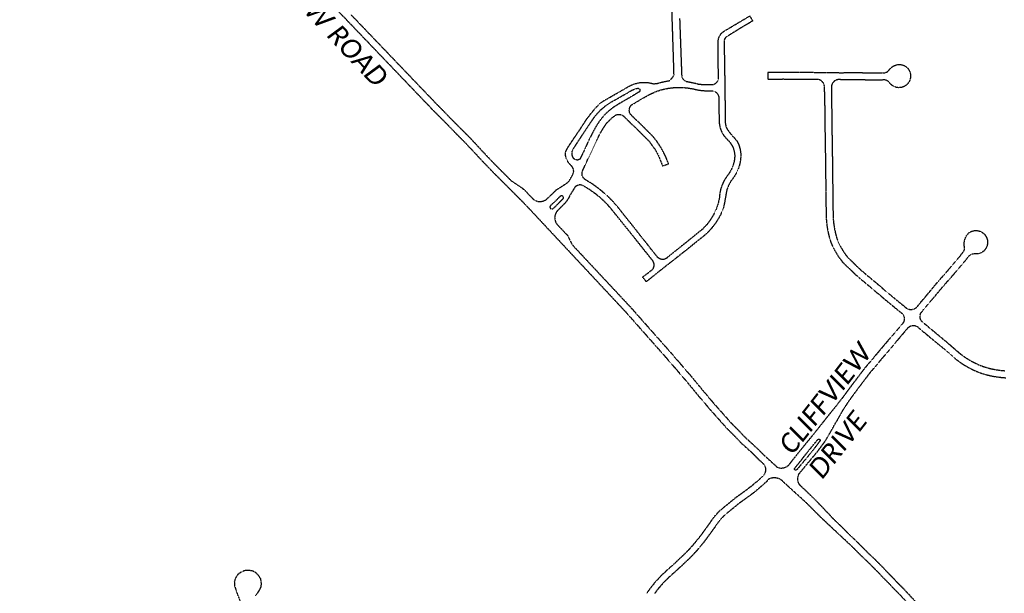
# Model space of a CAD drawing. Extents: x 2234729 to 2254000, y 588345 to 614924.
# Tile 4 of 10: x 2240808 to 2244351, y 598366 to 600430. Entities that reach past the tile are written whole.
import ezdxf

# ---------------------------------------------------------------- set-up
doc = ezdxf.new("R2010")
doc.units = 21
doc.header["$MEASUREMENT"] = 0
doc.linetypes.add('OhDOT_USTN3', pattern=[0.22, 0.165, -0.055])
doc.layers.add('PV_X_EOP', color=7, linetype='OhDOT_USTN3')
doc.layers.add('RW_X_Text', color=7, linetype='Continuous')
doc.styles.add('P_Slanted_Normal', font='calibrii.ttf', dxfattribs={"height": 0.14})

msp = doc.modelspace()

# ---------------------------------------------------------------- linework, layer by layer
at = {"layer": 'PV_X_EOP'}
msp.add_line((2243499.8, 600240.3), (2243500, 600215.3), dxfattribs=at)
for points in [[(2240427.1, 601640), (2240457.1, 601639.8), (2240544.8, 601634.7), (2240660.3, 601629.7), (2240755.7, 601624), (2240785.3, 601619.6), (2240798.6, 601615.1), (2240819.4, 601604.8), (2240835.6, 601593.2), (2240921, 601520.7), (2240982.8, 601465.1), (2241060.2, 601388.1), (2241133.8, 601313.2), (2241259, 601183), (2241461.5, 600976.3), (2241553.9, 600880.5), (2241606.4, 600828.3), (2241677.3, 600751.6), (2241769.5, 600654.7), (2241839.4, 600583.6), (2241869.3, 600550.3), (2241958.3, 600456.2), (2242000, 600412.7)], [(2242575.7, 599851.2), (2242615, 599825), (2242623.6, 599817.7), (2242655.3, 599784.7), (2242660.2, 599781.2), (2242665.7, 599778.5), (2242671.5, 599776.7), (2242677.5, 599775.9), (2242683.5, 599776), (2242689.5, 599777), (2242695.2, 599779), (2242700.6, 599781.9), (2242705.4, 599785.5), (2242732.8, 599812.5), (2242740.1, 599819), (2242750.8, 599825.4), (2242781.2, 599845.5), (2242785.1, 599849.8), (2242799.2, 599875.5), (2242800.9, 599881.5), (2242801.1, 599885.9), (2242800.6, 599890.3), (2242799.4, 599894.6), (2242797.5, 599898.6), (2242795, 599902.3), (2242791.9, 599905.5), (2242784.9, 599912.6), (2242779.1, 599920.8), (2242774.9, 599929.9), (2242772.3, 599939.6), (2242771.4, 599949.6), (2242773.5, 599957.7), (2242779.1, 599968.9), (2242806.5, 600010), (2242835.2, 600052.4), (2242848.5, 600073.4), (2242866.1, 600096.1), (2242879.3, 600112), (2242889, 600122.4), (2242899.7, 600131.8), (2242911.4, 600139.9), (2242923.9, 600146.7), (2242992.4, 600186.5), (2243007.1, 600194.5), (2243022.8, 600200.4), (2243039.1, 600203.9), (2243055.8, 600204.9), (2243072.5, 600203.6), (2243088.8, 600199.8), (2243096.9, 600200.6), (2243103.8, 600201.5), (2243120.9, 600206.2), (2243135.5, 600209.2), (2243145.4, 600210.9), (2243150.6, 600215.3), (2243155.3, 600220.4), (2243159.1, 600226.1), (2243162.1, 600232.3), (2243160.3, 600293.2), (2243154.8, 600460.7)], [(2242000, 600448.1), (2242316.1, 600117.9), (2242432.7, 600000)], [(2243182.2, 600434.1), (2243189.5, 600231.5), (2243189.8, 600227.5), (2243190.8, 600223.6), (2243192.4, 600219.9), (2243194.6, 600216.5), (2243197.4, 600213.6), (2243200.5, 600211.1), (2243204.1, 600209.2), (2243207.9, 600207.9), (2243222, 600205.3), (2243238.3, 600201.9), (2243249, 600198.9), (2243267.9, 600196.8), (2243299.1, 600196.8), (2243303.5, 600197.6), (2243307.7, 600199), (2243311.5, 600201.2), (2243314.9, 600204), (2243317.9, 600207.3), (2243320.2, 600211.1), (2243321.8, 600215.2), (2243321, 600333.9), (2243321, 600353.6), (2243322, 600360.5), (2243324.1, 600367.2), (2243327.2, 600373.5), (2243331.1, 600379.2), (2243335.9, 600384.3), (2243341.4, 600388.7), (2243347.5, 600392.1), (2243434.9, 600444), (2243444.8, 600425.5), (2243398.9, 600398.5), (2243355.3, 600371.1), (2243352, 600369.5), (2243349.2, 600367.4), (2243346.7, 600364.8), (2243344.7, 600361.9), (2243343.2, 600358.6), (2243342.3, 600355.1), (2243342.1, 600351.6), (2243342.4, 600348), (2243345, 600187.4), (2243346.3, 600067.8), (2243346.7, 600058), (2243347.7, 600050.9), (2243349.7, 600044), (2243352.7, 600037.4), (2243357.4, 600030.6), (2243366, 600019.4), (2243387, 599995.9), (2243390, 599991.2), (2243395.8, 599978.2), (2243399.8, 599964.6), (2243402, 599950.5), (2243402.3, 599936.3), (2243400.7, 599922.2), (2243397.5, 599906.5), (2243392.4, 599891.2), (2243385.6, 599876.7), (2243377.1, 599863.1), (2243367, 599849.8), (2243358.8, 599835.3), (2243352.7, 599819.8), (2243349.7, 599805.7), (2243343.3, 599769.3), (2243341.1, 599758.1), (2243337.3, 599746.1), (2243329.7, 599729), (2243320.7, 599712.5), (2243310.5, 599696.8), (2243299.1, 599681.9), (2243288.5, 599669.2), (2243276.6, 599657.7), (2243263.6, 599647.6), (2243213.5, 599606.9), (2243116.2, 599530.2), (2243062.2, 599487.4), (2243049.4, 599504.1), (2243085.4, 599531.9), (2243087.6, 599535.3), (2243089.2, 599539), (2243090.2, 599542.8), (2243090.7, 599546.8), (2243090.5, 599550.8), (2243089.6, 599554.7), (2243088.2, 599558.5), (2243086.2, 599561.9), (2243009.1, 599658.7), (2242941, 599743.1), (2242922.2, 599765.4), (2242902.3, 599784.7), (2242881.1, 599802.4), (2242858.5, 599818.4), (2242834.8, 599832.7), (2242831.3, 599834.2), (2242827.7, 599835.2), (2242823.9, 599835.6), (2242820.1, 599835.3), (2242816.4, 599834.5), (2242812.9, 599833.1), (2242809.7, 599831.1), (2242806.8, 599828.7), (2242804.4, 599825.8), (2242788.9, 599800.5), (2242782.9, 599788.5), (2242774.8, 599776.1), (2242770.1, 599770.6), (2242741.4, 599741.4), (2242737.8, 599736.3), (2242735, 599730.7), (2242733.3, 599724.7), (2242732.6, 599718.5), (2242733, 599712.2), (2242734.4, 599706.1), (2242736.8, 599700.4), (2242740.2, 599695.1), (2242744.4, 599690.4), (2242778.2, 599654.5), (2242796, 599620)], [(2242000, 600412.7), (2242298.6, 600100.8), (2242398.6, 600000)], [(2243911.8, 600239.2), (2243919, 600239.3), (2243920.5, 600239.6), (2243922, 600240), (2243923.5, 600240.4), (2243924.9, 600240.9), (2243926.4, 600241.5), (2243927.7, 600242.2), (2243929.1, 600242.9), (2243930.4, 600243.7), (2243931.7, 600244.6), (2243932.9, 600245.5), (2243934.1, 600246.5), (2243934.8, 600247.1), (2243935.8, 600248.8), (2243936.9, 600250.3), (2243938, 600251.8), (2243939.2, 600253.3), (2243940.5, 600254.7), (2243941.9, 600256.1), (2243943.2, 600257.4), (2243944.7, 600258.6), (2243946.2, 600259.8), (2243947.7, 600260.9), (2243949.3, 600262), (2243950.9, 600263), (2243952.6, 600263.9), (2243954.3, 600264.7), (2243956.1, 600265.5), (2243957.8, 600266.2), (2243959.6, 600266.8), (2243961.5, 600267.4), (2243963.3, 600267.8), (2243965.2, 600268.2), (2243967.1, 600268.5), (2243968.9, 600268.8), (2243970.8, 600268.9), (2243972.8, 600269), (2243974.7, 600269), (2243976.6, 600268.9), (2243978.5, 600268.7), (2243980.3, 600268.5), (2243982, 600268.2), (2243983.8, 600267.7), (2243985.5, 600267.2), (2243987.2, 600266.6), (2243988.9, 600265.9), (2243990.5, 600265.1), (2243992.1, 600264.3), (2243993.7, 600263.4), (2243995.2, 600262.4), (2243996.7, 600261.3), (2243998.1, 600260.2), (2243999.5, 600259), (2244000.8, 600257.8), (2244002.1, 600256.5), (2244003.3, 600255.2), (2244004.5, 600253.8), (2244005.6, 600252.3), (2244006.6, 600250.8), (2244007.6, 600249.3), (2244008.4, 600247.7), (2244009.3, 600246.1), (2244010, 600244.5), (2244010.7, 600242.8), (2244011.3, 600241.1), (2244011.8, 600239.3), (2244012.2, 600237.6), (2244012.6, 600235.8), (2244012.9, 600234), (2244013.1, 600232.2), (2244013.2, 600230.4), (2244013.3, 600228.6), (2244013.3, 600226.8), (2244013.2, 600225), (2244013, 600223.2), (2244012.7, 600221.4), (2244012.4, 600219.6), (2244011.9, 600217.9), (2244011.7, 600217.2), (2244011.3, 600215.4), (2244010.7, 600213.7), (2244010.1, 600212), (2244009.4, 600210.3), (2244008.6, 600208.7), (2244007.7, 600207), (2244006.8, 600205.5), (2244005.8, 600203.9), (2244004.8, 600202.4), (2244003.6, 600201), (2244002.5, 600199.6), (2244001.2, 600198.3), (2243999.9, 600197), (2243998.6, 600195.8), (2243997.2, 600194.6), (2243995.7, 600193.5), (2243994.2, 600192.5), (2243992.7, 600191.5), (2243991.1, 600190.6), (2243989.4, 600189.8), (2243987.8, 600189), (2243986.1, 600188.3), (2243984.4, 600187.7), (2243982.6, 600187.2), (2243980.9, 600186.7), (2243979.1, 600186.3), (2243977.3, 600186), (2243975.5, 600185.8), (2243973.6, 600185.7), (2243971.8, 600185.6), (2243970, 600185.6), (2243968.2, 600185.7), (2243966.3, 600185.9), (2243964.5, 600186.1), (2243962.7, 600186.5), (2243961, 600186.9), (2243959.2, 600187.4), (2243958.8, 600187.5), (2243956.9, 600188.3), (2243955, 600189.2), (2243953.1, 600190.2), (2243951.3, 600191.2), (2243949.5, 600192.3), (2243947.8, 600193.4), (2243946.1, 600194.7), (2243944.5, 600196), (2243942.9, 600197.3), (2243941.3, 600198.7), (2243939.9, 600200.2), (2243938.4, 600201.7), (2243937.1, 600203.3), (2243935.8, 600204.9), (2243934.5, 600206.6), (2243934.5, 600206.6), (2243933.5, 600207.6), (2243932.4, 600208.5), (2243931.2, 600209.3), (2243930, 600210), (2243928.8, 600210.7), (2243927.5, 600211.4), (2243926.2, 600211.9), (2243924.9, 600212.4), (2243923.5, 600212.8), (2243922.2, 600213.1), (2243920.8, 600213.3), (2243920.4, 600213.4), (2243913, 600214.2)], [(2243665, 600240.2), (2243614, 600240.1), (2243555.4, 600240.7), (2243499.8, 600240.3)], [(2243665.1, 600215.2), (2243613.9, 600215.1), (2243555.3, 600215.7), (2243500, 600215.3)], [(2243665, 600240.2), (2243709.4, 600240.4), (2243760.6, 600239.6)], [(2243703.4, 600170.2), (2243703.3, 600190), (2243703.2, 600191.5), (2243703, 600192.9), (2243702.7, 600194.4), (2243702.3, 600195.8), (2243701.9, 600197.2), (2243701.4, 600198.6), (2243700.8, 600199.9), (2243700.1, 600201.3), (2243699.4, 600202.5), (2243698.6, 600203.8), (2243697.7, 600205), (2243696.8, 600206.1), (2243695.8, 600207.2), (2243694.7, 600208.2), (2243693.6, 600209.2), (2243692.5, 600210.1), (2243691.3, 600211), (2243690, 600211.7), (2243688.7, 600212.5), (2243687.4, 600213.1), (2243686, 600213.7), (2243684.7, 600214.2), (2243683.2, 600214.6), (2243681.8, 600214.9), (2243680.4, 600215.2), (2243678.9, 600215.4), (2243678, 600215.4), (2243665.1, 600215.2)], [(2243760.8, 600214.6), (2243759.3, 600214.8), (2243757.8, 600214.9), (2243756.3, 600214.9), (2243754.7, 600214.8), (2243753.2, 600214.7), (2243751.8, 600214.5), (2243750.3, 600214.2), (2243748.8, 600213.9), (2243747.4, 600213.4), (2243745.9, 600212.9), (2243744.6, 600212.3), (2243743.2, 600211.6), (2243741.9, 600210.9), (2243740.6, 600210.1), (2243739.4, 600209.2), (2243738.2, 600208.3), (2243737.1, 600207.3), (2243736, 600206.2), (2243735, 600205.1), (2243734, 600204), (2243733.1, 600202.8), (2243732.3, 600201.5), (2243731.5, 600200.2), (2243730.8, 600198.9), (2243730.2, 600197.5), (2243729.6, 600196.1), (2243729.2, 600194.6), (2243729, 600194.2), (2243728.4, 600170.5)], [(2243760.6, 600239.6), (2243824.3, 600240), (2243897.7, 600238.5), (2243911.8, 600239.2)], [(2243760.8, 600214.6), (2243824.1, 600215), (2243898.1, 600213.5), (2243913, 600214.2)], [(2243029.4, 600183.2), (2243030.6, 600183.6), (2243031.8, 600183.8), (2243033.1, 600183.7), (2243034.3, 600183.5), (2243035.4, 600183), (2243036.5, 600182.4), (2243037.4, 600181.6), (2243038.2, 600180.7), (2243038.9, 600179.6), (2243039.3, 600178.4), (2243039.6, 600177.2), (2243039.6, 600176), (2243039.5, 600174.8), (2243039.1, 600173.6), (2243038.5, 600172.5), (2243037.8, 600171.5), (2243036.9, 600170.6), (2243035.9, 600169.9), (2243008.9, 600153.4), (2242965.8, 600128.6), (2242945.6, 600116.1), (2242926.9, 600101.6), (2242909.9, 600085.1), (2242894.8, 600066.8), (2242881.7, 600047), (2242867.6, 600021.3), (2242854.5, 599995.1), (2242842.5, 599968.3), (2242837.5, 599956.8), (2242832.1, 599946.7), (2242827.4, 599937), (2242823.8, 599928.8), (2242821.7, 599927.3), (2242819.3, 599926.2), (2242816.7, 599925.4), (2242814.1, 599925.1), (2242811.5, 599925.3), (2242808.9, 599925.8), (2242806.4, 599926.8), (2242804.1, 599928.2), (2242802.1, 599929.9), (2242800.4, 599931.9), (2242799, 599934.2), (2242797, 599938.5), (2242795.7, 599943), (2242795.1, 599947.8), (2242795.2, 599952.5), (2242796.1, 599957.2), (2242797.6, 599961.7), (2242799.8, 599965.9), (2242802.6, 599969.7), (2242831, 600013.6), (2242850.4, 600042.7), (2242869.1, 600070.7), (2242882.7, 600089), (2242898.2, 600105.6), (2242915.5, 600120.5), (2242934.2, 600133.3), (2242954.3, 600144), (2243012.9, 600177.8), (2243020.4, 600180.7), (2243025.1, 600182.5), (2243029.1, 600183.2)], [(2243323.4, 600146.6), (2243323.8, 600095.2), (2243324.5, 600070.4), (2243324.8, 600057), (2243327, 600043.9), (2243331.2, 600031.2), (2243337.3, 600019.3), (2243345, 600008.4), (2243354.3, 599998.8), (2243362.9, 599989.6), (2243369.9, 599979.2), (2243375.3, 599967.8), (2243378.8, 599955.8), (2243380.5, 599943.3), (2243380.2, 599930.7), (2243378, 599918.3), (2243373.7, 599904), (2243367.8, 599890.2), (2243360.3, 599877.2), (2243351.4, 599865.2), (2243342.5, 599851.2), (2243335.3, 599836.3), (2243330, 599820.6), (2243326.6, 599804.4), (2243325.2, 599787.9), (2243320.1, 599766.9), (2243312.9, 599746.5), (2243303.5, 599727), (2243292.2, 599708.6), (2243279, 599691.4), (2243264.1, 599675.8), (2243232.8, 599650.6), (2243139.4, 599575.5), (2243136.4, 599572.6), (2243133, 599570.3), (2243129.2, 599568.6), (2243125.2, 599567.5), (2243121.1, 599567.2), (2243116.9, 599567.5), (2243112.9, 599568.6), (2243109.1, 599570.3), (2243105.7, 599572.6), (2243102.7, 599575.5), (2243021.5, 599678.3), (2242979.5, 599730.7), (2242964.7, 599750.1), (2242945.3, 599773.1), (2242921.5, 599796.8), (2242896.1, 599818.6), (2242869.1, 599838.6), (2242849.4, 599850.4), (2242841.5, 599855.5), (2242838.2, 599858.2), (2242835.5, 599861.4), (2242833.4, 599865.1), (2242831.9, 599869), (2242831.1, 599873.2), (2242831, 599877.4), (2242831.5, 599881.6), (2242832.8, 599885.6), (2242852.6, 599929.5), (2242883.5, 599995.3), (2242896.8, 600021.8), (2242910.5, 600044.5), (2242918.4, 600056), (2242929.9, 600068.2), (2242941.7, 600079.4), (2242951.1, 600086.5), (2242955.2, 600088.3), (2242959.6, 600089.3), (2242964.1, 600089.5), (2242968.5, 600089.1), (2242972.8, 600087.8), (2242976.9, 600085.9), (2242980.5, 600083.3), (2243029.1, 600035.9), (2243061.4, 600003.9), (2243072.9, 599992), (2243094.5, 599962.2), (2243105.6, 599941.7), (2243120.7, 599904.3), (2243142.3, 599911.5), (2243134.5, 599932.2), (2243125.1, 599952.3), (2243114.3, 599971.6), (2243102, 599990), (2243088.4, 600007.5), (2243067.9, 600028.7), (2243049.5, 600047.4), (2243012.5, 600082.2), (2243008.2, 600086.5), (2243005.6, 600089.8), (2243003.5, 600093.5), (2243002.1, 600097.5), (2243001.3, 600101.6), (2243001.2, 600105.9), (2243001.8, 600110), (2243003, 600114.1), (2243004.9, 600117.8), (2243007.4, 600121.3), (2243010.3, 600124.3), (2243013.8, 600126.7), (2243017.6, 600128.6), (2243046, 600145.5), (2243072.2, 600160.2), (2243094.8, 600171), (2243115.6, 600177.9), (2243137, 600182.9), (2243158.8, 600185.7), (2243180.7, 600186.5), (2243197.5, 600186.1), (2243214.2, 600184.4), (2243230.7, 600181.4), (2243252.5, 600176.7), (2243274.8, 600174.4), (2243297.2, 600174.6), (2243301.5, 600174.2), (2243305.7, 600173.1), (2243309.7, 600171.3), (2243313.4, 600168.9), (2243316.6, 600165.9), (2243319.2, 600162.5), (2243321.3, 600158.6), (2243322.7, 600154.5), (2243323.4, 600149.8), (2243323.4, 600146.6)], [(2243703.4, 600170.2), (2243704.4, 600105.9), (2243704.9, 600050), (2243705.8, 600000)], [(2243728.4, 600170.5), (2243729.4, 600106.2), (2243729.9, 600050.3), (2243730.8, 600000)], [(2242398.6, 600000), (2242443.3, 599953), (2242480.2, 599912.8), (2242632.8, 599758.8), (2242987.5, 599379.1), (2243133.8, 599213.7), (2243206.8, 599128.9), (2243251.6, 599074.4), (2243292.7, 599026.2), (2243351.4, 598960.3), (2243405.5, 598905.3), (2243435.1, 598878.4), (2243470, 598844.5), (2243480.7, 598834.4)], [(2242432.7, 600000), (2242497.9, 599929.8), (2242575.7, 599851.2)], [(2243705.8, 600000), (2243706.1, 599983.6), (2243707.4, 599888.7), (2243708.2, 599813.6), (2243709.3, 599730.3), (2243709.4, 599725.1), (2243709.6, 599719.8), (2243709.9, 599714.4), (2243710.2, 599709.1), (2243710.7, 599703.8), (2243711.2, 599698.4), (2243711.8, 599693.1), (2243712.5, 599687.8), (2243713.3, 599682.5), (2243714.2, 599677.3), (2243715.2, 599672), (2243716.2, 599666.8), (2243717.3, 599661.5), (2243718.5, 599656.3), (2243719.8, 599651.1), (2243721.2, 599646), (2243722.7, 599640.8), (2243724.2, 599635.7), (2243725.8, 599630.7), (2243726.7, 599628.1), (2243729, 599622.8), (2243731, 599618.2), (2243733.1, 599613.8), (2243735.3, 599609.3), (2243737.5, 599604.9), (2243739.9, 599600.5), (2243742.3, 599596.2), (2243744.8, 599592), (2243747.4, 599587.7), (2243750, 599583.5), (2243752.7, 599579.4), (2243755.5, 599575.3), (2243758.4, 599571.3), (2243761.3, 599567.3), (2243764.3, 599563.3), (2243767.3, 599559.5), (2243768.7, 599557.8), (2243813.4, 599514.5), (2243826.6, 599502.9), (2243876.1, 599461.7), (2243917.9, 599426), (2243968, 599384.7)], [(2243730.8, 600000), (2243731.1, 599984), (2243732.4, 599889), (2243733.2, 599813.9), (2243734.3, 599730.7), (2243734.4, 599725.8), (2243734.6, 599720.8), (2243734.8, 599715.9), (2243735.2, 599711), (2243735.6, 599706), (2243736.1, 599701.1), (2243736.6, 599696.2), (2243737.3, 599691.3), (2243738, 599686.4), (2243738.8, 599681.6), (2243739.7, 599676.7), (2243740.7, 599671.8), (2243741.7, 599667), (2243742.8, 599662.2), (2243744, 599657.4), (2243745.3, 599652.6), (2243746.7, 599647.9), (2243748.1, 599643.2), (2243749.6, 599638.5), (2243750.1, 599636.9), (2243751.9, 599632.8), (2243753.7, 599628.7), (2243755.6, 599624.6), (2243757.6, 599620.5), (2243759.7, 599616.5), (2243761.8, 599612.6), (2243764, 599608.6), (2243766.3, 599604.7), (2243768.6, 599600.9), (2243771, 599597.1), (2243773.5, 599593.3), (2243776, 599589.6), (2243778.6, 599585.9), (2243781.3, 599582.3), (2243784, 599578.7), (2243786.8, 599575.1), (2243787.2, 599574.7), (2243830.4, 599532.9), (2243842.9, 599521.9), (2243892.2, 599480.8), (2243933.9, 599445.2), (2243983.9, 599404)], [(2242753.4, 599795), (2242716.5, 599759.8), (2242716.1, 599758.7), (2242715.8, 599757.5), (2242715.7, 599756.3), (2242715.8, 599755), (2242716.1, 599753.8), (2242716.7, 599752.7), (2242717.4, 599751.7), (2242718.3, 599750.8), (2242719.3, 599750.1), (2242720.4, 599749.6), (2242721.6, 599749.2), (2242722.8, 599749.1), (2242724.1, 599749.2), (2242725.3, 599749.5), (2242726.4, 599750), (2242762, 599784.7), (2242762.7, 599785.5), (2242763.4, 599786.5), (2242763.9, 599787.5), (2242764.1, 599788.6), (2242764.2, 599789.8), (2242764.1, 599790.9), (2242763.8, 599792), (2242763.3, 599793.1), (2242762.7, 599794), (2242761.9, 599794.8), (2242760.9, 599795.5), (2242759.9, 599796), (2242758.8, 599796.3), (2242757.7, 599796.4), (2242756.5, 599796.3), (2242755.4, 599796.1), (2242754.3, 599795.6), (2242753.4, 599795), (2242752.5, 599794.1)], [(2244200.3, 599591.4), (2244201.2, 599592.3), (2244202.1, 599593.3), (2244203, 599594.4), (2244203.8, 599595.5), (2244204.5, 599596.7), (2244205.1, 599597.9), (2244205.7, 599599.1), (2244206.2, 599600.4), (2244206.6, 599601.7), (2244207, 599603), (2244207.3, 599604.3), (2244207.5, 599605.7), (2244207.6, 599607), (2244207.6, 599608.4), (2244207.6, 599609.8), (2244207.5, 599611.1), (2244207.3, 599612.1), (2244206.9, 599614.2), (2244206.6, 599616.3), (2244206.4, 599618.4), (2244206.3, 599620.5), (2244206.2, 599622.6), (2244206.2, 599624.7), (2244206.4, 599626.8), (2244206.5, 599628.9), (2244206.8, 599631), (2244207.1, 599633.1), (2244207.6, 599635.2), (2244208, 599637.2), (2244208.6, 599639.2), (2244209.3, 599641.3), (2244210, 599643.2), (2244210.8, 599645.2), (2244211.7, 599647.1), (2244212.6, 599649), (2244213.6, 599650.9), (2244214.7, 599652.7), (2244215.9, 599654.4), (2244217.1, 599656.2), (2244218.4, 599657.8), (2244219.7, 599659.5), (2244221.1, 599661), (2244222.6, 599662.6), (2244223.8, 599663.8), (2244225.3, 599664.8), (2244226.9, 599665.8), (2244228.5, 599666.7), (2244230.1, 599667.5), (2244231.8, 599668.2), (2244233.5, 599668.9), (2244235.2, 599669.5), (2244237, 599670), (2244238.7, 599670.5), (2244240.5, 599670.9), (2244242.3, 599671.2), (2244244.1, 599671.4), (2244245.9, 599671.5), (2244247.8, 599671.6), (2244249.6, 599671.5), (2244251.4, 599671.4), (2244253.2, 599671.3), (2244255, 599671), (2244256.8, 599670.7), (2244258.6, 599670.2), (2244260.4, 599669.7), (2244262.1, 599669.2), (2244263.8, 599668.5), (2244265.5, 599667.8), (2244267.1, 599667), (2244268.7, 599666.1), (2244270.3, 599665.2), (2244271.8, 599664.2), (2244273.3, 599663.1), (2244274.7, 599662), (2244276.1, 599660.8), (2244277.4, 599659.5), (2244278.7, 599658.2), (2244279.8, 599657), (2244281, 599655.6), (2244282.1, 599654.1), (2244283.1, 599652.6), (2244284.1, 599651.1), (2244285, 599649.5), (2244285.9, 599647.8), (2244286.7, 599646.2), (2244287.4, 599644.5), (2244288, 599642.7), (2244288.6, 599641), (2244289.1, 599639.2), (2244289.5, 599637.4), (2244289.8, 599635.6), (2244290, 599633.8), (2244290.2, 599631.9), (2244290.3, 599630.1), (2244290.3, 599628.2), (2244290.2, 599626.4), (2244290, 599624.6), (2244289.8, 599622.7), (2244289.5, 599620.9), (2244289.1, 599619.1), (2244288.6, 599617.3), (2244288.1, 599615.6), (2244287.5, 599613.8), (2244286.8, 599612.1), (2244286, 599610.4), (2244285.2, 599608.8), (2244284.2, 599607.2), (2244283.3, 599605.6), (2244282.2, 599604.1), (2244281.1, 599602.6), (2244279.9, 599601.2), (2244278.7, 599599.9), (2244277.4, 599598.5), (2244276, 599597.3), (2244275.3, 599596.7), (2244273.9, 599595.5), (2244272.4, 599594.5), (2244270.9, 599593.5), (2244269.3, 599592.6), (2244267.8, 599591.7), (2244266.1, 599590.9), (2244264.5, 599590.2), (2244262.8, 599589.6), (2244261, 599589), (2244259.3, 599588.5), (2244257.5, 599588.1), (2244255.7, 599587.8), (2244253.9, 599587.5), (2244252.1, 599587.4), (2244250.3, 599587.3), (2244248.5, 599587.3), (2244246.7, 599587.3), (2244245.1, 599587.5), (2244243.5, 599587.5), (2244241.8, 599587.4), (2244240.1, 599587.2), (2244238.5, 599586.9), (2244236.9, 599586.6), (2244235.2, 599586.2), (2244233.6, 599585.7), (2244232.1, 599585.2), (2244230.5, 599584.5), (2244229, 599583.8), (2244227.5, 599583.1), (2244226.1, 599582.2), (2244225.2, 599581.7), (2244220.4, 599576.5)], [(2242796, 599620), (2243005.6, 599395.6), (2243152.4, 599229.7), (2243225.5, 599144.7), (2243270.3, 599090.2), (2243311.2, 599042.3), (2243369.2, 598977.1), (2243422.6, 598922.9), (2243451.9, 598896.2), (2243486.8, 598862.3), (2243534.5, 598818.6)], [(2244039.6, 599401.2), (2244075.2, 599443.1), (2244109.2, 599484.3), (2244152.8, 599533.5), (2244189.7, 599577.1), (2244200.3, 599591.4)], [(2244058.7, 599385), (2244094.4, 599427.1), (2244128.2, 599468.1), (2244171.6, 599517.1), (2244209.3, 599561.5), (2244220.4, 599576.5)], [(2244039.6, 599401.2), (2244038.9, 599399.9), (2244038.1, 599398.6), (2244037.2, 599397.4), (2244036.2, 599396.2), (2244035.2, 599395.1), (2244034.2, 599394), (2244033, 599393), (2244031.9, 599392.1), (2244030.6, 599391.2), (2244029.4, 599390.4), (2244028.1, 599389.6), (2244026.7, 599389), (2244025.3, 599388.4), (2244023.9, 599387.8), (2244022.5, 599387.4), (2244021, 599387), (2244019.6, 599386.7), (2244018.1, 599386.5), (2244016.6, 599386.3), (2244015.1, 599386.3), (2244013.6, 599386.3), (2244012, 599386.4), (2244010.6, 599386.5), (2244009.1, 599386.8), (2244007.6, 599387.1), (2244006.1, 599387.5), (2244004.7, 599388), (2244003.3, 599388.6), (2244002, 599389.2), (2244000.6, 599389.9), (2243999.3, 599390.7), (2243999.3, 599390.7), (2243983.9, 599404)], [(2243968, 599384.7), (2243982.7, 599372.8), (2243983.7, 599371.8), (2243984.7, 599370.7), (2243985.6, 599369.5), (2243986.4, 599368.3), (2243987.2, 599367.1), (2243987.9, 599365.8), (2243988.5, 599364.5), (2243989, 599363.2), (2243989.5, 599361.8), (2243989.9, 599360.4), (2243990.2, 599359), (2243990.5, 599357.6), (2243990.6, 599356.1), (2243990.7, 599354.7), (2243990.7, 599353.3), (2243990.7, 599351.8), (2243990.5, 599350.4), (2243990.3, 599348.9), (2243990, 599347.5), (2243989.6, 599346.1), (2243989.1, 599344.8), (2243988.6, 599343.4), (2243987.9, 599342.1), (2243987.3, 599340.8), (2243986.5, 599339.6), (2243985.7, 599338.4), (2243984.8, 599337.2), (2243984.3, 599336.7)], [(2244059, 599340), (2244057.8, 599340.9), (2244056.7, 599341.8), (2244055.6, 599342.8), (2244054.6, 599343.8), (2244053.6, 599344.9), (2244052.7, 599346), (2244051.9, 599347.2), (2244051.1, 599348.4), (2244050.4, 599349.7), (2244049.7, 599351), (2244049.2, 599352.3), (2244048.7, 599353.7), (2244048.3, 599355.1), (2244047.9, 599356.5), (2244047.7, 599358), (2244047.5, 599359.4), (2244047.4, 599360.9), (2244047.4, 599362.3), (2244047.4, 599363.8), (2244047.5, 599365.2), (2244047.8, 599366.7), (2244048.1, 599368.1), (2244048.4, 599369.5), (2244048.9, 599370.9), (2244049.4, 599372.2), (2244050, 599373.6), (2244050.4, 599374.3), (2244058.7, 599385)], [(2243984.3, 599336.7), (2243940.3, 599284.9), (2243893.7, 599229.8), (2243844.8, 599171.6), (2243800.5, 599113.2), (2243770.5, 599072.4)], [(2244003.4, 599320.5), (2244004.3, 599321.6), (2244005.3, 599322.6), (2244006.4, 599323.6), (2244007.5, 599324.5), (2244008.7, 599325.3), (2244009.9, 599326.1), (2244011.2, 599326.8), (2244012.5, 599327.5), (2244013.8, 599328), (2244015.1, 599328.5), (2244016.5, 599328.9), (2244017.9, 599329.3), (2244019.3, 599329.5), (2244020.8, 599329.7), (2244022.2, 599329.8), (2244023.6, 599329.8), (2244025.1, 599329.8), (2244026.5, 599329.7), (2244027.9, 599329.4), (2244029.3, 599329.1), (2244030.7, 599328.8), (2244032.1, 599328.3), (2244033.4, 599327.8), (2244034.8, 599327.2), (2244036, 599326.5), (2244037.3, 599325.8), (2244038.5, 599325), (2244039.6, 599324.1), (2244040.7, 599323.2), (2244041.7, 599322.2), (2244042.7, 599321.1), (2244042.9, 599320.9)], [(2244059, 599340), (2244100.1, 599305.6), (2244146.9, 599267), (2244188.6, 599230.7), (2244192.4, 599227.6), (2244196.3, 599224.7), (2244200.1, 599221.8), (2244204.1, 599219), (2244208.1, 599216.2), (2244212.1, 599213.5), (2244216.2, 599210.9), (2244220.3, 599208.3), (2244224.4, 599205.8), (2244228.6, 599203.4), (2244232.9, 599201), (2244237.1, 599198.7), (2244241.4, 599196.5), (2244245.8, 599194.4), (2244250.2, 599192.3), (2244254.6, 599190.3), (2244259, 599188.3), (2244263.5, 599186.5), (2244268, 599184.7), (2244272.6, 599183), (2244274.9, 599182.2), (2244279.6, 599180.6), (2244284.3, 599179.2), (2244289, 599177.8), (2244293.7, 599176.5), (2244298.5, 599175.3), (2244303.3, 599174.1), (2244308.1, 599173.1), (2244312.9, 599172.1), (2244317.8, 599171.2), (2244322.6, 599170.3), (2244327.5, 599169.6), (2244332.4, 599168.9), (2244337.2, 599168.3), (2244342.1, 599167.8), (2244347, 599167.3), (2244352, 599166.9)], [(2244003.4, 599320.5), (2243959.4, 599268.7), (2243912.9, 599213.7), (2243864.3, 599156), (2243820.5, 599098.2), (2243790.7, 599057.6)], [(2244042.9, 599320.9), (2244084.1, 599286.3), (2244130.8, 599247.9), (2244172.6, 599211.5), (2244177, 599208), (2244181.2, 599204.8), (2244185.4, 599201.6), (2244189.6, 599198.5), (2244194, 599195.5), (2244198.3, 599192.6), (2244202.8, 599189.8), (2244207.2, 599187), (2244211.7, 599184.3), (2244216.3, 599181.6), (2244220.9, 599179.1), (2244225.5, 599176.6), (2244230.2, 599174.2), (2244234.9, 599171.8), (2244239.7, 599169.6), (2244244.4, 599167.4), (2244249.3, 599165.3), (2244254.1, 599163.3), (2244259, 599161.4), (2244263.9, 599159.5), (2244266.7, 599158.5), (2244272, 599156.8), (2244277.1, 599155.2), (2244282.2, 599153.7), (2244287.3, 599152.3), (2244292.5, 599151), (2244297.7, 599149.8), (2244302.9, 599148.6), (2244308.1, 599147.5), (2244313.3, 599146.6), (2244318.6, 599145.6), (2244323.8, 599144.8), (2244329.1, 599144.1), (2244334.4, 599143.4), (2244339.7, 599142.9), (2244345, 599142.4), (2244350.3, 599142), (2244355.6, 599141.7)], [(2243770.5, 599072.4), (2243741.5, 599035.3), (2243701.7, 598985.8)], [(2243790.7, 599057.6), (2243767.5, 599021.9), (2243745.7, 598982.9)], [(2243701.7, 598985.8), (2243668.1, 598943.5), (2243633.3, 598900.7), (2243590.3, 598847.7), (2243574.9, 598828), (2243573.9, 598826.8), (2243572.8, 598825.6), (2243571.6, 598824.4), (2243570.4, 598823.3), (2243569.1, 598822.3), (2243567.8, 598821.3), (2243566.4, 598820.4), (2243565, 598819.6), (2243563.6, 598818.9), (2243562.1, 598818.2), (2243560.6, 598817.6), (2243559.1, 598817), (2243557.5, 598816.6), (2243555.9, 598816.2), (2243554.3, 598815.9), (2243552.7, 598815.6), (2243551.1, 598815.5), (2243549.4, 598815.4), (2243547.8, 598815.4), (2243546.2, 598815.5), (2243544.6, 598815.7), (2243542.9, 598815.9), (2243541.3, 598816.3), (2243539.8, 598816.7), (2243538.2, 598817.2), (2243536.7, 598817.7), (2243534.5, 598818.6)], [(2243815.2, 598555.9), (2243734.9, 598634.4), (2243682, 598690.2), (2243644.4, 598727.6), (2243618.2, 598751.9), (2243617, 598753.1), (2243615.9, 598754.4), (2243614.8, 598755.8), (2243613.8, 598757.2), (2243612.9, 598758.6), (2243612, 598760.1), (2243611.2, 598761.6), (2243610.5, 598763.2), (2243609.8, 598764.8), (2243609.3, 598766.4), (2243608.8, 598768), (2243608.3, 598769.7), (2243608, 598771.4), (2243607.7, 598773.1), (2243607.5, 598774.8), (2243607.4, 598776.5), (2243607.4, 598778.2), (2243607.5, 598779.9), (2243607.6, 598781.6), (2243607.8, 598783.4), (2243608.1, 598785), (2243608.5, 598786.7), (2243608.9, 598788.4), (2243609.4, 598790), (2243610, 598791.6), (2243610.7, 598793.2), (2243611.4, 598794.8), (2243612.1, 598795.9), (2243646.4, 598837.7), (2243679, 598876.9), (2243697.4, 598901.6), (2243708.3, 598916.7), (2243728.2, 598950.9), (2243745.7, 598982.9)], [(2243680.1, 598904.6), (2243643.4, 598857.8), (2243612.8, 598821), (2243604.3, 598810.8), (2243603.9, 598810.3), (2243603.4, 598809.9), (2243603, 598809.5), (2243602.4, 598809.2), (2243601.9, 598809), (2243601.3, 598808.8), (2243600.7, 598808.7), (2243600.1, 598808.7), (2243599.4, 598808.8), (2243598.9, 598809), (2243598.3, 598809.2), (2243597.8, 598809.5), (2243597.3, 598809.9), (2243596.9, 598810.3), (2243596.5, 598810.8), (2243596.2, 598811.3), (2243595.9, 598811.9), (2243595.8, 598812.5), (2243595.7, 598813.1), (2243595.7, 598813.7), (2243595.8, 598814.3), (2243596, 598814.9), (2243596.2, 598815.5), (2243596.2, 598815.5), (2243620.1, 598845.3), (2243647.5, 598880.4), (2243680, 598920), (2243680.5, 598920.3), (2243681, 598920.6), (2243681.6, 598920.8), (2243682.2, 598920.9), (2243682.8, 598921), (2243683.4, 598921), (2243684, 598920.8), (2243684.6, 598920.7), (2243685.2, 598920.4), (2243685.7, 598920.1), (2243686.2, 598919.7), (2243686.6, 598919.2), (2243686.9, 598918.7), (2243687.2, 598918.2), (2243687.4, 598917.6), (2243687.6, 598917), (2243687.6, 598916.4), (2243687.6, 598915.8), (2243687.5, 598915.2), (2243687.3, 598914.6), (2243687.3, 598914.6), (2243680.1, 598904.6)], [(2243480.7, 598834.4), (2243481.8, 598833.3), (2243483, 598832.2), (2243484, 598830.9), (2243485, 598829.7), (2243485.9, 598828.4), (2243486.8, 598827), (2243487.6, 598825.6), (2243488.3, 598824.2), (2243488.9, 598822.7), (2243489.5, 598821.2), (2243490, 598819.7), (2243490.4, 598818.1), (2243490.8, 598816.5), (2243491, 598815), (2243491.2, 598813.4), (2243491.3, 598811.8), (2243491.4, 598810.1), (2243491.3, 598808.5), (2243491.2, 598806.9), (2243490.9, 598805.3), (2243490.7, 598803.8), (2243490.3, 598802.2), (2243489.8, 598800.7), (2243489.3, 598799.1), (2243488.7, 598797.7), (2243488, 598796.2), (2243487.3, 598794.8), (2243486.5, 598793.4), (2243485.6, 598792), (2243484.6, 598790.7), (2243483.6, 598789.5), (2243482.6, 598788.3), (2243481.4, 598787.2), (2243480.2, 598786.1), (2243479, 598785.1), (2243478.1, 598784.4)], [(2243478.1, 598784.4), (2243473.2, 598779.7), (2243468.4, 598775.2), (2243463.4, 598770.8), (2243458.5, 598766.4), (2243453.5, 598762), (2243448.4, 598757.8), (2243443.3, 598753.6), (2243438.1, 598749.4), (2243432.9, 598745.3), (2243427.6, 598741.3), (2243422.3, 598737.3), (2243418.9, 598734.7), (2243382.8, 598708.7), (2243343.6, 598676.8), (2243340.4, 598674.3), (2243336.9, 598671.5), (2243333.5, 598668.6), (2243330.1, 598665.6), (2243326.8, 598662.6), (2243323.6, 598659.4), (2243320.4, 598656.3), (2243317.2, 598653), (2243314.2, 598649.7), (2243311.2, 598646.4), (2243308.2, 598643), (2243305.4, 598639.5), (2243302.6, 598636), (2243299.9, 598632.4), (2243297.2, 598628.7), (2243294.6, 598625), (2243292.1, 598621.3), (2243289.7, 598617.5), (2243288.5, 598615.6), (2243254.7, 598569.2), (2243250.5, 598563.9), (2243246.2, 598558.4), (2243241.7, 598553), (2243237.3, 598547.6), (2243232.7, 598542.2), (2243228.1, 598537), (2243223.5, 598531.7), (2243218.7, 598526.6), (2243214, 598521.4), (2243209.2, 598516.4), (2243204.3, 598511.3), (2243201.3, 598508.4), (2243161.9, 598471.1), (2243128.7, 598441.3), (2243124.2, 598437), (2243119.8, 598432.8), (2243115.5, 598428.5), (2243111.3, 598424.2), (2243107.1, 598419.8), (2243102.9, 598415.3), (2243098.9, 598410.8), (2243094.9, 598406.2), (2243090.9, 598401.6), (2243087.1, 598396.9), (2243083.3, 598392.2), (2243079.5, 598387.4), (2243075.9, 598382.6), (2243075, 598381.5), (2243073.3, 598379.2), (2243071.2, 598376.5), (2243069.3, 598373.7), (2243067.4, 598370.8), (2243065.7, 598367.9), (2243064, 598364.9)], [(2243494.3, 598767.3), (2243489.3, 598762.6), (2243484.2, 598757.9), (2243479.1, 598753.3), (2243473.9, 598748.7), (2243468.7, 598744.2), (2243463.4, 598739.7), (2243458.1, 598735.3), (2243452.7, 598731), (2243447.3, 598726.7), (2243441.8, 598722.5), (2243436.3, 598718.4), (2243432.7, 598715.8), (2243397.1, 598690), (2243358.3, 598658.5), (2243355.1, 598656), (2243351.9, 598653.4), (2243348.9, 598650.8), (2243345.8, 598648.1), (2243342.9, 598645.4), (2243340, 598642.6), (2243337.1, 598639.8), (2243334.3, 598636.9), (2243331.5, 598633.9), (2243328.9, 598630.9), (2243326.2, 598627.8), (2243323.7, 598624.7), (2243321.2, 598621.6), (2243318.7, 598618.3), (2243316.4, 598615.1), (2243314, 598611.8), (2243311.8, 598608.4), (2243309.6, 598605), (2243308, 598602.5), (2243273.4, 598555.1), (2243269, 598549.3), (2243264.5, 598543.6), (2243259.9, 598538), (2243255.2, 598532.4), (2243250.5, 598526.9), (2243245.8, 598521.4), (2243240.9, 598516), (2243236, 598510.6), (2243231.1, 598505.3), (2243226.1, 598500.1), (2243221, 598494.9), (2243217.8, 598491.6), (2243177.8, 598453.8), (2243144.6, 598424), (2243140.4, 598420), (2243136.3, 598416), (2243132.2, 598412), (2243128.2, 598407.9), (2243124.2, 598403.7), (2243120.3, 598399.5), (2243116.5, 598395.2), (2243112.7, 598390.9), (2243108.9, 598386.5), (2243105.3, 598382.1), (2243101.7, 598377.6), (2243098.1, 598373.1), (2243094.7, 598368.5), (2243093.7, 598367.2), (2243092, 598365)], [(2243798.2, 598538.3), (2243745.9, 598586.9), (2243701.3, 598628.8), (2243637.7, 598691.9), (2243576.4, 598747.5), (2243548.7, 598773.1), (2243547.1, 598774.1), (2243545.5, 598775.1), (2243543.8, 598776), (2243542.1, 598776.9), (2243540.3, 598777.7), (2243538.5, 598778.4), (2243536.7, 598779), (2243534.9, 598779.5), (2243533.1, 598780), (2243531.2, 598780.4), (2243529.3, 598780.7), (2243527.4, 598781), (2243525.5, 598781.1), (2243523.6, 598781.2), (2243521.7, 598781.2), (2243519.8, 598781.1), (2243517.9, 598780.9), (2243516, 598780.7), (2243514.1, 598780.4), (2243512.2, 598780), (2243510.4, 598779.5), (2243508.6, 598779), (2243506.8, 598778.3), (2243505, 598777.6), (2243503.2, 598776.8), (2243503.1, 598776.8), (2243494.3, 598767.3)], [(2243815.2, 598555.9), (2243901.7, 598470.9), (2243996.8, 598372.8), (2244102.2, 598258.4), (2244197.3, 598159), (2244270.8, 598079), (2244344.9, 598000)], [(2243798.2, 598538.3), (2243884.3, 598453.6), (2243978.9, 598356), (2244084.3, 598241.7), (2244179.4, 598142.2), (2244252.8, 598062.3), (2244311.4, 598000)], [(2241656.6, 598356.6), (2241671.8, 598378.9), (2241676.5, 598389.3), (2241677.3, 598398.8), (2241677, 598408.3), (2241674.7, 598418.5), (2241667, 598429.8), (2241657.5, 598439.6), (2241647, 598445.2), (2241634.2, 598448.3), (2241618, 598447.5), (2241603.5, 598441.4), (2241591.5, 598432.6), (2241583.2, 598419.4), (2241579.9, 598406.2), (2241580.5, 598394.1), (2241587, 598372.6), (2241602.7, 598331.7)]]:
    msp.add_lwpolyline(points, dxfattribs=at)

# ---------------------------------------------------------------- texts
at = {"layer": 'RW_X_Text', "char_height": 70, "attachment_point": 1, "style": 'P_Slanted_Normal'}
for s, insert, width, rotation in [('VALLEY VIEW ROAD', (2241539.9, 600865.7), 967.418, 313.327), ('CLIFFVIEW', (2243533.2, 598904), 575.265, 51.942), ('DRIVE', (2243640.4, 598816.5), 575.265, 51.942)]:
    msp.add_mtext(s, dxfattribs=dict(at, insert=insert, width=width, rotation=rotation))

doc.saveas('drawing.dxf')
